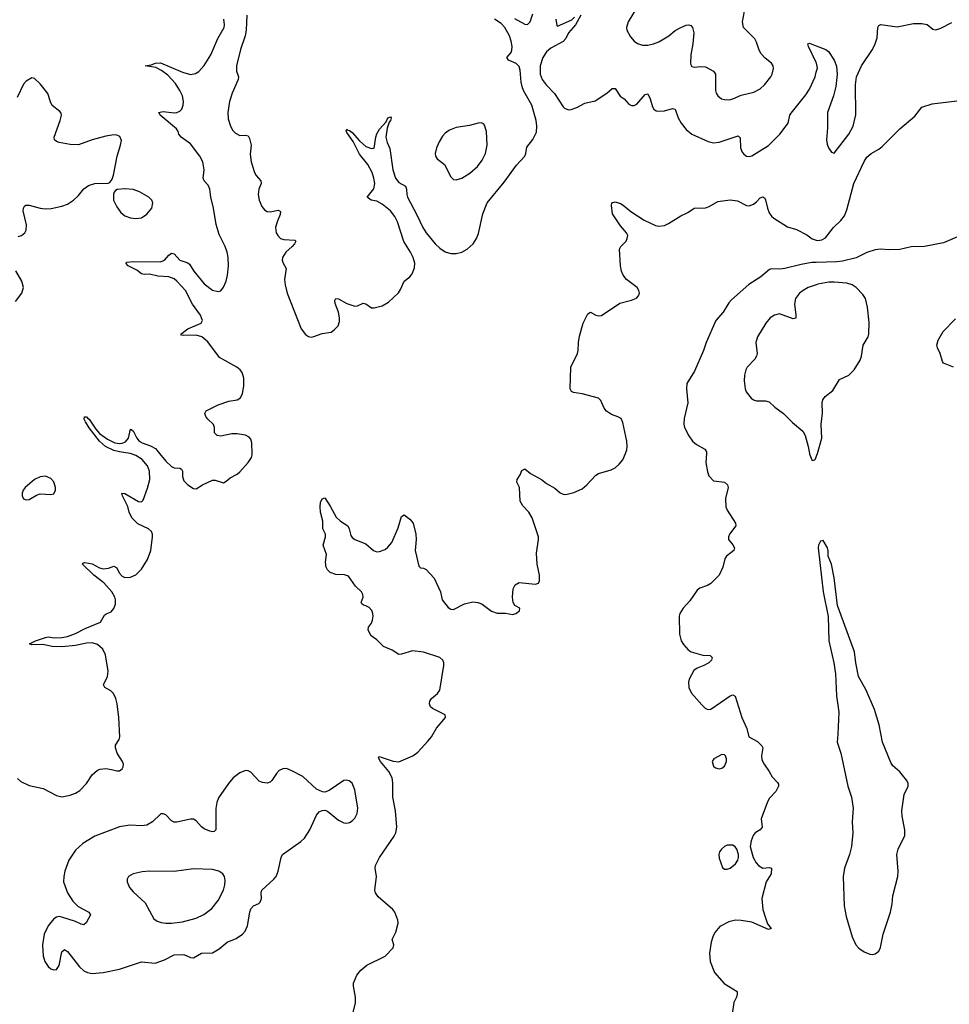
# Model space of a CAD drawing. Header units: inches. Extents: x 1649826 to 1814874, y 507393 to 641959.
# Tile 71 of 131: x 1744182 to 1750971, y 535977 to 543167. Entities that reach past the tile are written whole.
import ezdxf

# ---------------------------------------------------------------- set-up
doc = ezdxf.new("R2010")
doc.units = ezdxf.units.IN
doc.header["$MEASUREMENT"] = 0
for name, color, linetype in [('B7543', 7, 'Continuous'), ('B7544', 7, 'Continuous'), ('B7553', 7, 'Continuous'), ('B7554', 7, 'Continuous')]:
    doc.layers.add(name, color=color, linetype=linetype)

msp = doc.modelspace()

# ---------------------------------------------------------------- linework, layer by layer
at = {"layer": 'B7543', "color": 6}
for points, elevation in [([(1744165.4, 537625.4), (1744190, 537603.8), (1744250, 537575.7), (1744353.3, 537553.3), (1744450, 537502.6), (1744490, 537490.7), (1744550, 537502.9), (1744590, 537519.1), (1744621.6, 537538.4), (1744670.6, 537589.4), (1744710, 537651.5), (1744750, 537686.3), (1744770, 537694.3), (1744810, 537697.9), (1744852.2, 537692.2), (1744890, 537680.7), (1744910, 537680.8), (1744930, 537696.5), (1744937.7, 537710), (1744939.8, 537730), (1744933.4, 537750), (1744893.1, 537810), (1744880.5, 537850), (1744882.1, 537870), (1744907.2, 537910), (1744914, 537930), (1744905.8, 538070), (1744894.5, 538170), (1744884.5, 538210), (1744866.2, 538246.2), (1744846.9, 538266.9), (1744803.2, 538290), (1744793.7, 538310), (1744821.9, 538370), (1744828.5, 538410), (1744808.8, 538528.8), (1744788.2, 538570), (1744750, 538604.6), (1744710, 538616.4), (1744670, 538613.4), (1744590, 538596.1), (1744490, 538586.2), (1744418, 538590), (1744350, 538603.1), (1744270, 538601.1), (1744254.3, 538610), (1744296.1, 538630), (1744370, 538656.2), (1744390, 538659.5), (1744433.6, 538653.6), (1744490, 538655.7), (1744530, 538663.2), (1744590, 538683.5), (1744659.9, 538720.1), (1744772.8, 538767.2), (1744801.2, 538818.8), (1744812, 538828), (1744850, 538843.2), (1744870, 538867.6), (1744880.5, 538899.5), (1744881.3, 538930), (1744876.4, 538950), (1744855.7, 538990), (1744795.3, 539055.3), (1744723.6, 539110), (1744640.2, 539190), (1744642, 539198), (1744657.2, 539202.8), (1744710, 539194.1), (1744764.5, 539164.5), (1744790, 539157.8), (1744830, 539160.7), (1744870, 539177.2), (1744890, 539165.2), (1744908.1, 539128.1), (1744930, 539104.1), (1744950, 539094.6), (1744990, 539094.8), (1745030, 539114), (1745070, 539154.6), (1745115.7, 539224.3), (1745140.1, 539290), (1745150.9, 539390), (1745150.4, 539410), (1745143.6, 539430), (1745123.4, 539450), (1745045.6, 539485.6), (1745001.1, 539530), (1744981.6, 539570), (1744972.4, 539612.4), (1744931.7, 539690), (1744928.2, 539710), (1744950, 539707.5), (1745050, 539648.1), (1745070, 539646.8), (1745082.3, 539657.7), (1745115.1, 539744.9), (1745131.5, 539810), (1745130.2, 539870), (1745115.8, 539910), (1745076.1, 539956.1), (1745030, 539985.5), (1744990, 539999.8), (1744988.8, 540000)], 400), ([(1745202.5, 540000), (1745250, 539942.1), (1745290, 539904.8), (1745310, 539895.4), (1745351.1, 539891.1), (1745363.6, 539883.6), (1745370.1, 539870), (1745370.2, 539830), (1745380.4, 539800.4), (1745409.5, 539769.5), (1745450, 539742.3), (1745470, 539740.3), (1745516.2, 539770), (1745590, 539803.6), (1745610, 539805), (1745670, 539784.5), (1745690, 539795.9), (1745717.8, 539822.2), (1745770, 539848.5), (1745790, 539865.8), (1745850, 539934.1), (1745874.9, 539970), (1745879.7, 539990), (1745879.3, 540000)], 400), ([(1746609.6, 535890), (1746635.3, 535984.7), (1746635.1, 536030), (1746618.7, 536110), (1746618.4, 536130), (1746643.7, 536190), (1746674, 536226), (1746717.6, 536262.4), (1746851.5, 536328.5), (1746909, 536390), (1746915.1, 536410), (1746902, 536450), (1746930, 536504), (1746945.5, 536570), (1746942.9, 536590), (1746922.3, 536650), (1746905.7, 536670), (1746800.9, 536760.9), (1746779.8, 536790), (1746774.8, 536810), (1746788.1, 536910), (1746777.4, 536970), (1746780.1, 536990), (1746809.4, 537050), (1746916.6, 537203.4), (1746928.4, 537230), (1746935.9, 537270), (1746926.8, 537390), (1746907.2, 537490), (1746906.9, 537593.1), (1746901.6, 537630), (1746876.7, 537676.7), (1746817.6, 537750), (1746802.7, 537777.3), (1746810, 537787.4), (1746820.6, 537780.6), (1746910, 537752.5), (1746950, 537748), (1747052.9, 537790), (1747090, 537818.1), (1747162.6, 537897.4), (1747188.4, 537930), (1747226.9, 537993.1), (1747291.2, 538070), (1747288.7, 538090), (1747197.5, 538137.5), (1747182.2, 538150), (1747174.6, 538170), (1747177.5, 538190), (1747189.9, 538210), (1747233.7, 538246.3), (1747249.2, 538270.8), (1747279.4, 538450), (1747278.4, 538470), (1747271, 538490), (1747250, 538508.6), (1747130, 538548.2), (1747050, 538557), (1746970, 538532.5), (1746950, 538530.9), (1746902, 538562), (1746839.9, 538590), (1746790, 538638.6), (1746748.1, 538668.1), (1746726.4, 538710), (1746729.7, 538730), (1746750, 538759.6), (1746758.4, 538781.6), (1746762.5, 538810), (1746759.9, 538830), (1746752.7, 538852.7), (1746734.9, 538874.9), (1746710, 538887.6), (1746691.5, 538891.5), (1746680.7, 538900.7), (1746676.8, 538910), (1746689.9, 538950.1), (1746688.1, 538970), (1746676.9, 538990), (1746635, 539030), (1746582.1, 539102.1), (1746553.5, 539113.5), (1746490, 539116.1), (1746450, 539129.1), (1746429.2, 539150), (1746419.7, 539170), (1746414.4, 539205.6), (1746421.3, 539261.3), (1746399.1, 539330), (1746415.6, 539390), (1746414, 539410), (1746396, 539450), (1746394.9, 539505.1), (1746377.7, 539570), (1746375.1, 539610), (1746378.9, 539641.1), (1746390, 539666.8), (1746410, 539674.8), (1746450, 539614), (1746493, 539533), (1746524.3, 539504.3), (1746578.9, 539470), (1746589.1, 539450), (1746600.4, 539400.4), (1746610, 539384.4), (1746630, 539370.3), (1746710, 539338.9), (1746765.5, 539290), (1746790, 539280.4), (1746810, 539283), (1746850, 539298.9), (1746870, 539315.2), (1746899.5, 539350), (1746944.7, 539455.3), (1746970, 539538.8), (1746990, 539550.7), (1747030, 539519.1), (1747056.1, 539490), (1747075.5, 539410), (1747077.8, 539370), (1747070.4, 539290), (1747096.9, 539176.9), (1747110, 539164.7), (1747130, 539161), (1747150, 539150.7), (1747210, 539088.2), (1747254.2, 538990), (1747267.8, 538930), (1747310, 538874.9), (1747330, 538863), (1747350, 538859.1), (1747430, 538901.7), (1747490, 538915.8), (1747530, 538910.4), (1747558.6, 538898.6), (1747628.3, 538848.3), (1747670, 538833), (1747730, 538833.4), (1747784.4, 538824.4), (1747805.2, 538830), (1747832, 538850), (1747834, 538870), (1747799, 538890), (1747786, 538910), (1747780.9, 538950), (1747785.1, 539010), (1747801, 539039), (1747830, 539057.3), (1747950, 539045.5), (1747970, 539051), (1747978.4, 539070), (1747977.4, 539110), (1747960.5, 539190), (1747956.3, 539270), (1747971.1, 539370), (1747969.7, 539390), (1747924.8, 539530), (1747901, 539570), (1747857.6, 539617.6), (1747836.3, 539650), (1747831.1, 539750), (1747811.8, 539790), (1747814, 539810), (1747837.6, 539842.4), (1747850, 539876), (1747870, 539888), (1747912.3, 539852.3), (1747993, 539810), (1748030, 539779.5), (1748090, 539746), (1748130, 539712.4), (1748150, 539703.1), (1748170, 539700.3), (1748230, 539715.2), (1748290, 539741.5), (1748324.8, 539770), (1748390, 539840.7), (1748410, 539851.8), (1748501.2, 539878.8), (1748530, 539895), (1748560, 539920), (1748587.4, 539952.6), (1748605.4, 540000)], 300), ([(1749197.9, 540000), (1749193.6, 539933.6), (1749204.2, 539864.2), (1749215, 539835), (1749250, 539800.3), (1749330, 539790.2), (1749351.7, 539770), (1749355.8, 539750), (1749335.6, 539670), (1749340.2, 539610), (1749350, 539585.3), (1749409.1, 539490), (1749412, 539470), (1749366.5, 539410), (1749358, 539390), (1749359.5, 539370), (1749391, 539331), (1749401.7, 539310), (1749397, 539290), (1749343.2, 539250), (1749332.4, 539230), (1749316.5, 539170), (1749289.4, 539110), (1749230, 539048.5), (1749205.9, 539034.1), (1749150, 539015.6), (1749130, 539002.1), (1749075.8, 538924.2), (1749026.7, 538870), (1749003.1, 538830), (1748998.3, 538810), (1749000.2, 538680.2), (1749011.8, 538631.8), (1749030, 538603.5), (1749064.2, 538564.2), (1749086, 538550), (1749170, 538527.2), (1749223.9, 538523.9), (1749239.5, 538510), (1749234.3, 538490), (1749215.6, 538470), (1749177.6, 538450), (1749130, 538432.5), (1749106.1, 538413.9), (1749071, 538350), (1749066.2, 538330), (1749069.4, 538289.4), (1749089, 538249), (1749163.9, 538163.9), (1749190, 538138), (1749210, 538130.4), (1749230, 538132.7), (1749370, 538228.8), (1749390, 538236.4), (1749406.9, 538226.9), (1749456, 538070), (1749493, 537990), (1749507.7, 537930), (1749570, 537894.9), (1749603.1, 537863.1), (1749610.4, 537850), (1749598.7, 537790), (1749602.5, 537762.5), (1749619.5, 537730), (1749656.7, 537676.7), (1749676.7, 537636.7), (1749717.5, 537597.5), (1749723.1, 537583.1), (1749722.8, 537570), (1749703.9, 537530), (1749658.7, 537481.3), (1749643.5, 537456.5), (1749598, 537330), (1749603.8, 537270), (1749588.8, 537251.2), (1749553, 537230), (1749538.4, 537210), (1749523.8, 537170), (1749517.3, 537130), (1749539.1, 537050), (1749560.5, 537010), (1749578, 536990), (1749610, 536972), (1749655.3, 536975.3), (1749671.5, 536970), (1749669.2, 536930), (1749633.2, 536870), (1749600.9, 536750), (1749610.2, 536670), (1749628.2, 536608.2), (1749644.1, 536564.1), (1749670.4, 536529.6), (1749650, 536524), (1749530, 536576.2), (1749450, 536589.8), (1749409.1, 536590.9), (1749361, 536579), (1749295.6, 536544.4), (1749259.4, 536500.6), (1749243.6, 536470), (1749231.5, 536430), (1749219.6, 536350), (1749224, 536290), (1749255.6, 536210), (1749327.8, 536127.8), (1749421.6, 536070), (1749422.4, 536050), (1749417, 536030), (1749398.4, 535990), (1749383.8, 535890)], 300), ([(1749949.2, 540000), (1749950, 539994.8), (1749970, 539947.2), (1749990, 539952.7), (1749998.7, 539970), (1750000, 539974.5)], 400)]:
    msp.add_lwpolyline(points, dxfattribs=dict(at, elevation=elevation))
for points, elevation in [([(1744370, 539832.9), (1744330, 539829.1), (1744290, 539809.4), (1744221.4, 539750), (1744207.3, 539730), (1744200.4, 539710), (1744200.5, 539690), (1744208.2, 539668.2), (1744230, 539659.4), (1744250, 539662.9), (1744304.7, 539695.3), (1744330, 539703.7), (1744410, 539700.1), (1744430, 539705.4), (1744441.9, 539730), (1744442.7, 539750), (1744430, 539792.9), (1744410, 539815.6)], 500), ([(1749310, 537799.8), (1749250.4, 537770), (1749240.2, 537750), (1749250, 537715.3), (1749263.3, 537703.3), (1749290, 537696.2), (1749310, 537701.2), (1749330, 537715.8), (1749343.1, 537750), (1749344.8, 537770), (1749337.7, 537790), (1749330, 537798.3)], 300), ([(1746130, 537697.6), (1746103.6, 537696.4), (1746076.7, 537683.3), (1746057.3, 537662.7), (1746023.1, 537610), (1746010, 537598.6), (1745990, 537592.1), (1745955.6, 537595.6), (1745930, 537607.1), (1745870, 537671.6), (1745850, 537681.8), (1745830, 537683.4), (1745790, 537667.8), (1745741.6, 537630), (1745706.1, 537590), (1745634.4, 537485.6), (1745620.9, 537450), (1745613.5, 537406.5), (1745614.7, 537250), (1745601.6, 537238.4), (1745590, 537235.7), (1745570, 537240.9), (1745530, 537259.1), (1745510, 537273.2), (1745470, 537317.3), (1745450, 537327.5), (1745430, 537328.7), (1745330, 537306.9), (1745310, 537306.7), (1745290, 537316.8), (1745250, 537360.4), (1745230, 537367.2), (1745213.1, 537366.9), (1745210, 537366.3), (1745152.1, 537310), (1745110, 537285.6), (1745070, 537280.4), (1744985.9, 537285.9), (1744910, 537271.6), (1744730, 537204.7), (1744643.7, 537150), (1744590, 537102.1), (1744540.4, 537030), (1744510.9, 536950), (1744503.1, 536910), (1744502.1, 536870), (1744531.6, 536790), (1744569, 536730), (1744609.8, 536689.8), (1744686.6, 536650), (1744698.1, 536630), (1744667.9, 536572.1), (1744650, 536556.2), (1744630, 536561.5), (1744590, 536582.2), (1744490, 536614), (1744470, 536617.2), (1744450, 536613.5), (1744430, 536600.2), (1744390.1, 536549.9), (1744361.1, 536490), (1744348.1, 536410), (1744351.8, 536330), (1744364.1, 536290), (1744390, 536253), (1744410, 536235.6), (1744430, 536227.8), (1744450, 536232.1), (1744470, 536259.5), (1744490, 536360.4), (1744510, 536377.2), (1744530, 536361.7), (1744617.7, 536250), (1744650, 536222.3), (1744675.6, 536210), (1744710, 536202.7), (1744790, 536209.1), (1744910, 536233.3), (1745070, 536287.7), (1745170, 536277.4), (1745238, 536302), (1745310, 536337.5), (1745381.6, 536341.6), (1745430, 536318.9), (1745450, 536316.7), (1745510, 536349.8), (1745590, 536353.7), (1745639.2, 536380.8), (1745695.7, 536430), (1745762.6, 536457.4), (1745809.9, 536490), (1745828.9, 536511.1), (1745846.2, 536550), (1745862.4, 536650), (1745870, 536673.7), (1745890, 536694.9), (1745928, 536712), (1745937.9, 536722.1), (1745948.5, 536750), (1745945.7, 536790), (1745951.2, 536810), (1746038.8, 536890), (1746054.7, 536910), (1746070.3, 536950), (1746092.4, 537050), (1746102, 537070), (1746234.9, 537165.1), (1746261.6, 537190), (1746300.1, 537250), (1746350, 537358.4), (1746370, 537382.1), (1746390, 537393.2), (1746410, 537394.8), (1746430, 537386.1), (1746510, 537321.5), (1746550, 537301.5), (1746570, 537299.6), (1746590, 537304.2), (1746610, 537315.6), (1746630, 537336.3), (1746646.4, 537370), (1746651.1, 537410), (1746630, 537542), (1746610, 537590.6), (1746588.9, 537608.9), (1746570, 537613.7), (1746550, 537609.9), (1746442.9, 537537.1), (1746410, 537525.4), (1746392.9, 537527.1), (1746350, 537546.7), (1746250, 537640.9), (1746170, 537682)], 400), ([(1749350, 537139.6), (1749330, 537129.6), (1749307.6, 537110), (1749293.7, 537090), (1749287.4, 537070), (1749290, 537044.7), (1749315.2, 536975.2), (1749330, 536963.8), (1749350, 536964.4), (1749370, 536970.6), (1749410, 537002), (1749427, 537030), (1749432, 537050), (1749432.3, 537070), (1749419.3, 537110), (1749407.2, 537127.2), (1749390, 537139.3)], 300), ([(1745450, 536965.3), (1745310, 536946.5), (1745131.5, 536948.5), (1745075, 536945), (1745010.3, 536930), (1744977.1, 536910), (1744965.5, 536890), (1744965.5, 536870), (1744983.8, 536830), (1745010, 536799), (1745097.7, 536717.7), (1745162.1, 536602.1), (1745184.6, 536584.6), (1745213.7, 536573.7), (1745250, 536568.2), (1745290, 536569.5), (1745370, 536577.9), (1745470, 536605.3), (1745527.1, 536632.9), (1745583.8, 536676.2), (1745630, 536734.6), (1745668.9, 536810), (1745679.6, 536850), (1745681.9, 536881.9), (1745677.1, 536910), (1745665.2, 536930), (1745635, 536950), (1745590, 536961.5)], 500)]:
    msp.add_lwpolyline(points, close=True, dxfattribs=dict(at, elevation=elevation))
at = {"layer": 'B7544', "color": 6}
for points, elevation in [([(1747796.3, 543176.3), (1747870, 543133.4), (1747890, 543132.7), (1747909.5, 543150.5), (1747930.3, 543209.7)], 400), ([(1748687.3, 543250), (1748625.5, 543150), (1748612.4, 543110), (1748615.8, 543090), (1748641.8, 543041.8), (1748669.6, 543010), (1748693.7, 542993.7), (1748730, 542981.1), (1748770, 542979.9), (1748810, 542989.5), (1748850, 543006.1), (1748923.8, 543050), (1748970, 543086.7), (1749010, 543110.4), (1749050, 543126.6), (1749070, 543129.6), (1749083.5, 543123.5), (1749096.3, 543110), (1749104.2, 543070), (1749099.2, 542990), (1749083.1, 542910), (1749080.9, 542850), (1749085, 542830), (1749090, 542823.9), (1749110, 542819.4), (1749154.4, 542825.6), (1749190, 542821.9), (1749249.8, 542789.8), (1749264.3, 542770), (1749264.7, 542650), (1749269.5, 542629.5), (1749281.2, 542610), (1749308.4, 542590), (1749330, 542583.8), (1749362.6, 542582.6), (1749390, 542588.7), (1749450, 542616.6), (1749543.3, 542636.7), (1749590, 542661.8), (1749622.1, 542690), (1749667.1, 542750), (1749678, 542770), (1749687.9, 542810), (1749685.4, 542830), (1749672.4, 542850), (1749626, 542886), (1749597.3, 542917.3), (1749583.5, 542943.5), (1749563.3, 543003.3), (1749550, 543026), (1749468.8, 543110), (1749460.9, 543150), (1749474.5, 543230)], 500), ([(1745879.3, 540000), (1745876.4, 540076.4), (1745870, 540103.8), (1745858.2, 540118.2), (1745830, 540133.3), (1745770, 540142.1), (1745730, 540141.9), (1745650, 540126.4), (1745624.1, 540130), (1745605.3, 540150), (1745604.8, 540190), (1745598, 540210), (1745554.8, 540250), (1745541.1, 540270), (1745534.8, 540290), (1745544.3, 540310), (1745630, 540354.5), (1745710, 540380.1), (1745770, 540391.5), (1745793.8, 540406.2), (1745810, 540438.3), (1745817.8, 540490), (1745818.7, 540550), (1745807.2, 540590), (1745792.2, 540610), (1745768.3, 540630), (1745640.8, 540700.8), (1745555.1, 540815.1), (1745511.8, 540851.8), (1745470, 540863.8), (1745381.2, 540861.2), (1745364, 540864), (1745359.3, 540870), (1745410.5, 540910), (1745506.6, 540950), (1745516.7, 540970), (1745503.1, 541010), (1745444.4, 541090), (1745392.2, 541190), (1745330, 541257.5), (1745310, 541273.6), (1745270, 541289), (1745190, 541294.6), (1745130, 541309.7), (1745090, 541306.3), (1745070.9, 541310.9), (1745037.6, 541337.6), (1744973.4, 541370), (1744955.8, 541390), (1744964.7, 541395.3), (1745010, 541400.2), (1745210, 541398.1), (1745238.5, 541410), (1745270, 541447.8), (1745290, 541462.2), (1745310, 541457.5), (1745350.9, 541410.9), (1745410, 541390.9), (1745421.5, 541381.5), (1745453.6, 541330), (1745530, 541237), (1745590, 541190.6), (1745630, 541182.9), (1745650, 541187.5), (1745670, 541214.2), (1745690, 541256.3), (1745699.7, 541300.3), (1745705.8, 541370), (1745703, 541430), (1745696.1, 541470), (1745683.1, 541510), (1745639.2, 541599.2), (1745616.1, 541670), (1745597.5, 541790), (1745577, 541870), (1745570.4, 541930), (1745557.2, 541957.2), (1745529.9, 541990), (1745522.5, 542010), (1745529.7, 542070), (1745518.7, 542130), (1745496.5, 542170), (1745430, 542259.3), (1745361.2, 542310), (1745345, 542330), (1745339.9, 542350), (1745327.9, 542370), (1745207.5, 542470), (1745202.7, 542482.7), (1745194.2, 542490), (1745230, 542495.5), (1745310, 542485.5), (1745330, 542488.7), (1745350, 542498.5), (1745365.6, 542514.4), (1745376.4, 542543.6), (1745378.1, 542570), (1745370.2, 542610), (1745352, 542650), (1745320.1, 542700.1), (1745262.5, 542762.5), (1745216.7, 542796.7), (1745176.8, 542816.8), (1745097.6, 542830), (1745143, 542837), (1745173.6, 542850), (1745210, 542850.8), (1745370, 542783.9), (1745430, 542766.9), (1745465.2, 542774.8), (1745490, 542789.2), (1745528.7, 542831.3), (1745576.6, 542910), (1745629.7, 543030.3), (1745676.1, 543110), (1745678.1, 543130), (1745672.4, 543170)], 400), ([(1745840.6, 543199.4), (1745834.8, 543090), (1745828.4, 543050), (1745795, 542950), (1745766.2, 542830), (1745766.2, 542790), (1745778.5, 542750), (1745777.9, 542730), (1745734, 542630), (1745714.6, 542570), (1745700.8, 542490), (1745703.9, 542443.9), (1745720.6, 542390), (1745738.7, 542358.7), (1745757.3, 542337.3), (1745790, 542319.9), (1745830, 542322.9), (1745850, 542318), (1745859.3, 542299.3), (1745873.1, 542250), (1745864.1, 542184.1), (1745871.5, 542130), (1745896.2, 542050), (1745908.1, 542028.1), (1745942.1, 541990), (1745944.6, 541970), (1745928.1, 541930), (1745923.6, 541890), (1745930.6, 541850), (1745950, 541803.8), (1745970, 541777.7), (1745990, 541765.9), (1746010, 541763.9), (1746070, 541775.6), (1746086.2, 541766.2), (1746085.2, 541745.2), (1746061.8, 541690), (1746050.7, 541650), (1746055.9, 541610), (1746066.1, 541590), (1746087, 541570), (1746110, 541560.8), (1746190, 541556.8), (1746198.6, 541550), (1746189.6, 541530), (1746172.7, 541510), (1746125.5, 541470), (1746101.7, 541430), (1746099.5, 541410), (1746105.6, 541390), (1746128.3, 541350), (1746116.2, 541270), (1746119.4, 541230), (1746134.6, 541170), (1746237.8, 540910), (1746268.2, 540868.2), (1746290, 540853.1), (1746310, 540849.2), (1746330, 540852.2), (1746390, 540874.4), (1746455.4, 540884.6), (1746479.1, 540900.9), (1746508.2, 540931.8), (1746517.8, 540962.2), (1746518.3, 540990), (1746509.4, 541030), (1746486.3, 541093.7), (1746483.9, 541116.1), (1746489.6, 541130.4), (1746510, 541127.2), (1746570, 541094), (1746630, 541073.9), (1746650, 541076.5), (1746690, 541097.6), (1746710, 541092.8), (1746750, 541062.5), (1746770, 541061.5), (1746830, 541077.5), (1746875.2, 541104.8), (1746947.1, 541172.9), (1746962.9, 541197.1), (1746990, 541257), (1747030, 541289.6), (1747047.8, 541310), (1747066.2, 541353.8), (1747067.9, 541390), (1747056.4, 541430), (1747036, 541470), (1746986.8, 541546.8), (1746940.2, 541690), (1746920.3, 541730), (1746889.6, 541770), (1746830, 541819.7), (1746790, 541841.1), (1746749.8, 541850), (1746719.9, 541870), (1746769.3, 541930.7), (1746775.8, 541970), (1746768.5, 542010), (1746755.1, 542050), (1746724.4, 542110), (1746664.2, 542184.2), (1746616.8, 542276.8), (1746570, 542342.9), (1746565.6, 542354.4), (1746570, 542368.2), (1746578.9, 542358.9), (1746590, 542357.2), (1746610, 542343.1), (1746662.8, 542282.8), (1746710, 542241.7), (1746750, 542225.3), (1746770, 542228.6), (1746781.8, 542310), (1746790, 542334.4), (1746810, 542367.8), (1746858.3, 542421.7), (1746870, 542448.9), (1746890, 542457.8), (1746894, 542450), (1746890.7, 542430.7), (1746880.8, 542419.2), (1746865.1, 542374.9), (1746856.3, 542310), (1746866.2, 542270), (1746885.9, 542225.9), (1746907.7, 542070), (1746927.2, 542010), (1746950, 541978.4), (1746998.9, 541950), (1747006.7, 541930), (1747008.2, 541890), (1747014.4, 541870), (1747082.4, 541742.4), (1747125, 541650), (1747150.4, 541610), (1747217.3, 541530), (1747250, 541498.2), (1747290, 541472.7), (1747330, 541460.1), (1747370, 541458.5), (1747410.9, 541469.1), (1747450.5, 541490), (1747493, 541530), (1747518.5, 541570), (1747533.5, 541606.5), (1747565.2, 541750), (1747596.4, 541830), (1747720.7, 541979.3), (1747810, 542104.1), (1747871.1, 542170), (1747878.9, 542190), (1747885.3, 542234.7), (1747930, 542292.4), (1747955.1, 542344.9), (1747958.6, 542390), (1747953.8, 542430), (1747922.7, 542542.7), (1747864.2, 542644.2), (1747853.5, 542670), (1747844.7, 542710), (1747837.7, 542797.7), (1747830, 542824.6), (1747807.5, 542847.5), (1747752.7, 542870), (1747739.6, 542890), (1747770, 542927.8), (1747776, 542944), (1747778.3, 542970), (1747772.3, 543010), (1747758.5, 543050), (1747725.7, 543110), (1747698.4, 543138.4), (1747650.3, 543170)], 400), ([(1748280.2, 543199.8), (1748241.9, 543130), (1748190.8, 543070), (1748170, 543028.5), (1748150, 543008.3), (1748060.4, 542959.6), (1748028.3, 542931.7), (1748001.9, 542890), (1747982.4, 542830), (1747982.5, 542770), (1747996.6, 542730), (1748026.5, 542690), (1748087.4, 542627.4), (1748150, 542530.1), (1748161, 542521), (1748190, 542508.9), (1748210, 542509.8), (1748250, 542524.5), (1748310, 542557.4), (1748385.1, 542574.9), (1748470, 542630.5), (1748510, 542665.1), (1748530, 542665), (1748567.8, 542607.8), (1748595.4, 542590), (1748630, 542550.1), (1748650, 542540.8), (1748670, 542540.1), (1748690, 542551), (1748750, 542621), (1748770, 542625.4), (1748787.4, 542590), (1748804, 542530), (1748813.9, 542513.9), (1748830, 542501.8), (1748850, 542497.9), (1748890, 542500.5), (1748950, 542519.4), (1748970, 542513), (1748990.9, 542450), (1749012.7, 542410), (1749050, 542364), (1749091.2, 542331.2), (1749210, 542278.3), (1749250, 542267.9), (1749290, 542271.8), (1749430, 542318.4), (1749444.5, 542304.5), (1749446.5, 542230), (1749459.4, 542199.4), (1749470, 542185.1), (1749490, 542171.2), (1749510, 542168.7), (1749530, 542173.4), (1749650, 542247.1), (1749733.7, 542330), (1749794.1, 542410), (1749806.8, 542470), (1749815.1, 542484.9), (1749922.7, 542617.3), (1749950, 542660.1), (1749991.5, 542750), (1750000, 542783.5)], 400), ([(1748096.7, 543170), (1748104.1, 543124.1), (1748110, 543118.9), (1748214.6, 543165.4), (1748234.6, 543185.4)], 400), ([(1750000, 542854.9), (1749943.1, 542970), (1749937.6, 542990), (1749950, 542994.2), (1750000, 542975.4)], 400), ([(1744170, 541582.5), (1744194.2, 541590), (1744220.2, 541610), (1744229.9, 541630.1), (1744230.6, 541669.4), (1744208, 541770), (1744208.4, 541790), (1744216.1, 541803.9), (1744227.3, 541812.7), (1744250, 541813.3), (1744330, 541790), (1744370, 541785.9), (1744411.7, 541788.3), (1744490, 541805), (1744530, 541820.3), (1744575, 541850), (1744610, 541882.3), (1744650, 541930.9), (1744683.6, 541956.4), (1744730.8, 541970.8), (1744827, 541973), (1744841.1, 541978.9), (1744857.6, 542002.4), (1744867.5, 542032.5), (1744894, 542170), (1744918.5, 542250), (1744924.5, 542284.5), (1744912.7, 542312.7), (1744890, 542324.5), (1744870, 542326.2), (1744810, 542315.2), (1744710, 542288.5), (1744610, 542253.3), (1744550, 542254.3), (1744470, 542269.2), (1744450, 542277.5), (1744436.7, 542290), (1744432.4, 542310), (1744478.2, 542430), (1744486.5, 542470), (1744483.4, 542483.4), (1744475.8, 542495.8), (1744419.4, 542539.4), (1744405.8, 542565.8), (1744386.9, 542626.9), (1744330, 542698.2), (1744290, 542738), (1744270, 542741.3), (1744230, 542718.8), (1744210, 542696.1), (1744162.3, 542597.7)], 500), ([(1748605.4, 540000), (1748614.9, 540025.1), (1748619.5, 540050), (1748615.5, 540090), (1748586.3, 540226.3), (1748573.4, 540253.4), (1748550, 540266.8), (1748503.2, 540283.2), (1748468.1, 540308.1), (1748450.1, 540330.1), (1748426.2, 540386.2), (1748410, 540404.1), (1748290, 540434.8), (1748225.5, 540445.5), (1748212.2, 540452.2), (1748202.5, 540470), (1748207.9, 540630), (1748255.9, 540730), (1748261.5, 540750), (1748262.9, 540810), (1748270, 540856.3), (1748296.9, 540950), (1748330, 541019.5), (1748350, 541031.8), (1748390, 541009.2), (1748410, 541004.5), (1748430, 541006.5), (1748564.2, 541095.8), (1748650, 541117.6), (1748685.7, 541134.3), (1748702.1, 541150), (1748708.4, 541170), (1748704.2, 541190), (1748690.8, 541210.8), (1748614.3, 541270), (1748590, 541300.4), (1748577.2, 541330), (1748570.7, 541369.3), (1748563.2, 541490), (1748572.1, 541510), (1748610, 541550.3), (1748619.5, 541570), (1748622.4, 541590), (1748614.6, 541610), (1748570, 541660.3), (1748511.5, 541750), (1748503, 541810), (1748507.3, 541830), (1748530, 541836.5), (1748570, 541823.7), (1748590, 541813.4), (1748645.4, 541765.4), (1748742.3, 541702.3), (1748824.8, 541664.8), (1748850, 541659), (1748890, 541665), (1748921.4, 541678.6), (1749010, 541734.7), (1749062.2, 541757.8), (1749109, 541790), (1749190, 541793.8), (1749216.6, 541803.4), (1749281.6, 541838.4), (1749371.2, 541851.2), (1749424.6, 541844.6), (1749490, 541810.1), (1749510, 541806.3), (1749541, 541819), (1749563.4, 541836.6), (1749590, 541867), (1749610, 541872.4), (1749623.1, 541863.1), (1749630, 541851), (1749642.3, 541790), (1749656.6, 541756.6), (1749672.9, 541732.9), (1749690, 541717.8), (1749790, 541655.2), (1749855.1, 541635.1), (1749930, 541595.5), (1749970, 541567), (1750000, 541557.6)], 300), ([(1750000, 541393.9), (1749967, 541393), (1749890, 541379.2), (1749768.8, 541348.8), (1749730, 541345.2), (1749671.6, 541348.4), (1749657.2, 541342.8), (1749595.5, 541290), (1749506.3, 541233.7), (1749380.1, 541119.9), (1749361.9, 541098.1), (1749319.7, 541030), (1749267.2, 540970), (1749195.7, 540810), (1749175.5, 540750), (1749110, 540600.7), (1749055, 540510), (1749052, 540470), (1749062.2, 540370), (1749033.8, 540253.8), (1749033.1, 540213.1), (1749038, 540190), (1749068.1, 540128.1), (1749095.4, 540090), (1749124.9, 540064.9), (1749186.1, 540030), (1749198.5, 540010), (1749197.9, 540000)], 300), ([(1744151.5, 541108.5), (1744197.1, 541170), (1744209.3, 541210), (1744198.2, 541258.2), (1744153.8, 541333.8)], 500), ([(1750000, 541231), (1749940.1, 541210), (1749903, 541190), (1749878.3, 541170), (1749848, 541130), (1749839.6, 541090), (1749851, 541009), (1749850, 540988.3), (1749830, 540981.4), (1749730, 541018), (1749694.5, 541010), (1749663.8, 540990), (1749630.9, 540950), (1749569.5, 540850), (1749559, 540810), (1749566.8, 540730), (1749563.2, 540710), (1749550, 540686.7), (1749495.8, 540630), (1749486, 540610), (1749476.2, 540570), (1749473.3, 540530), (1749480.4, 540470), (1749488.3, 540448.3), (1749523.4, 540403.4), (1749540.7, 540390), (1749563, 540383), (1749630, 540384.6), (1749655.8, 540375.8), (1749697.7, 540337.7), (1749761.2, 540290), (1749826.1, 540226.1), (1749902.1, 540162.1), (1749919.5, 540130), (1749941.1, 540050), (1749949.2, 540000)], 400), ([(1744988.8, 540000), (1744909.7, 540010), (1744870, 540019.8), (1744808.6, 540050), (1744765.1, 540090), (1744690, 540185.2), (1744661.8, 540230), (1744653, 540250), (1744654, 540266), (1744670, 540265.7), (1744676.7, 540256.7), (1744690, 540250.8), (1744736.7, 540176.7), (1744764.2, 540144.2), (1744822.8, 540102.8), (1744877.3, 540077.3), (1744910, 540071.7), (1744930, 540074.2), (1744955.3, 540084.7), (1744975.8, 540110), (1744990, 540176), (1745010, 540163.5), (1745036.5, 540110), (1745053.3, 540090), (1745076.1, 540076.1), (1745135.8, 540055.8), (1745174.4, 540034.4), (1745202.5, 540000)], 400)]:
    msp.add_lwpolyline(points, dxfattribs=dict(at, elevation=elevation))
at = {"layer": 'B7544', "color": 6, "elevation": 500}
for points in [[(1747553.5, 542413.5), (1747530, 542411.7), (1747466.4, 542393.6), (1747370, 542379.5), (1747321.1, 542358.9), (1747290, 542338), (1747270, 542317.4), (1747245, 542275), (1747225.7, 542230), (1747215.3, 542190), (1747217.4, 542170), (1747231.5, 542150), (1747284.1, 542110), (1747330, 542018.6), (1747350, 542000.4), (1747370, 541996.8), (1747410, 542009.3), (1747470, 542046.7), (1747524.9, 542095.1), (1747560.1, 542139.9), (1747584, 542190), (1747596, 542250), (1747590, 542349.5), (1747576.2, 542396.2), (1747570, 542405.6)], [(1744948.3, 541931.7), (1744894.4, 541925.6), (1744881, 541919), (1744871.5, 541908.5), (1744866.5, 541893.5), (1744867.6, 541850), (1744890, 541800.7), (1744919.4, 541759.4), (1744950, 541734.2), (1744990, 541719.1), (1745030, 541714.1), (1745070, 541720.4), (1745110, 541746), (1745146.9, 541790), (1745154.2, 541830), (1745147.2, 541850), (1745124.2, 541870), (1745055.9, 541910), (1745010, 541927.7)]]:
    msp.add_lwpolyline(points, close=True, dxfattribs=at)
at = {"layer": 'B7553', "color": 6}
msp.add_line((1750000, 539974.5, 400), (1750007.7, 540000, 400), dxfattribs=at)
at = {"layer": 'B7553', "color": 6, "elevation": 400}
msp.add_lwpolyline([(1750050, 539364.5), (1750030, 539359.6), (1750016.1, 539330), (1750012.4, 539310), (1750048.9, 538990), (1750087.6, 538807.6), (1750090.9, 538630), (1750128.7, 538470), (1750140.6, 538390), (1750147.6, 538230), (1750163.3, 538110), (1750157.9, 537950), (1750151.6, 537890), (1750179.7, 537810), (1750230, 537570.3), (1750255.8, 537490), (1750268.5, 537408.5), (1750262.9, 537310), (1750265.6, 537230), (1750256.9, 537130), (1750241.9, 537070), (1750204.7, 536970), (1750196, 536910), (1750203.1, 536696.9), (1750217.4, 536617.4), (1750261.1, 536470), (1750289.7, 536410), (1750310, 536386.1), (1750350, 536359.3), (1750390, 536343.4), (1750410, 536340.9), (1750430, 536344.7), (1750456.2, 536363.8), (1750469.3, 536390.7), (1750488.9, 536490), (1750542.9, 536650), (1750553.8, 536710), (1750557.7, 536770), (1750595.5, 536910), (1750597.3, 536950), (1750587.5, 537070), (1750597.4, 537110), (1750645.7, 537210), (1750647, 537250), (1750626.4, 537350), (1750625.4, 537390), (1750641.7, 537510), (1750669.9, 537570), (1750669.9, 537590), (1750661.7, 537610), (1750630, 537650.6), (1750610, 537673.9), (1750558.6, 537718.6), (1750543.3, 537743.3), (1750482.8, 537890), (1750458.5, 538018.5), (1750423.9, 538130), (1750364.6, 538270), (1750308.9, 538370), (1750288.4, 538470), (1750277.9, 538550), (1750155.6, 538890), (1750129.9, 539090), (1750110.8, 539190.8), (1750086.8, 539250), (1750086.8, 539290), (1750080.7, 539310)], close=True, dxfattribs=at)
at = {"layer": 'B7554', "color": 6}
for points, elevation in [([(1750000, 542975.4), (1750069.4, 542949.4), (1750090, 542933.9), (1750130.6, 542870), (1750148.3, 542828.3), (1750153.4, 542766.6), (1750141.7, 542678.3), (1750124.7, 542610), (1750082.7, 542490), (1750082.6, 542377.4), (1750074.6, 542290), (1750078.9, 542258.9), (1750090, 542230.3), (1750110, 542199.6), (1750130, 542192.6), (1750238.6, 542330), (1750269.1, 542390), (1750289.2, 542470.8), (1750286.7, 542690), (1750293.3, 542750), (1750329.9, 542830), (1750409.5, 542950), (1750430.3, 542990), (1750445.4, 543034.6), (1750449.6, 543110.4), (1750456.1, 543123.9), (1750470, 543131.3), (1750590, 543113.8), (1750710, 543138.9), (1750770, 543140.1), (1750810.5, 543130.5), (1750850, 543098.2), (1750872.6, 543092.6), (1750910, 543104.6), (1750990, 543145.8)], 400), ([(1750000, 542783.5), (1750007.4, 542812.6), (1750002.4, 542850), (1750000, 542854.9)], 400), ([(1750000, 541557.6), (1750010, 541554.5), (1750041.3, 541558.7), (1750066.8, 541573.2), (1750125.5, 541650), (1750179.1, 541700.9), (1750205.7, 541734.3), (1750222.7, 541777.3), (1750274.6, 541970), (1750350, 542131.6), (1750370, 542163.6), (1750401.5, 542190), (1750457.7, 542222.3), (1750479.9, 542240.1), (1750610, 542370.8), (1750718.7, 542461.2), (1750770, 542528.9), (1750846.6, 542553.4), (1751026.3, 542573.7)], 300), ([(1751030, 541581), (1750930, 541537.7), (1750790, 541511.2), (1750692.1, 541507.9), (1750610, 541489.2), (1750530, 541486), (1750469.3, 541490.7), (1750430, 541486.6), (1750370, 541467.5), (1750290, 541427), (1750190, 541403.3), (1750150, 541398.3), (1750000, 541393.9)], 300), ([(1750007.7, 540000), (1750040.7, 540110), (1750035.2, 540210), (1750045.9, 540294.1), (1750043.5, 540370), (1750047.9, 540390), (1750065.4, 540414.6), (1750121.1, 540458.9), (1750170, 540538.2), (1750237, 540570), (1750276, 540610), (1750319.9, 540680.1), (1750329.5, 540710.5), (1750343.1, 540790), (1750378.3, 540850), (1750384, 540870), (1750385.2, 540954.8), (1750373, 541067), (1750358.4, 541130), (1750339.8, 541159.8), (1750290, 541212.3), (1750263, 541230), (1750221.9, 541241.9), (1750131, 541251), (1750091.1, 541248.9), (1750010, 541234.6), (1750000, 541231)], 400), ([(1751002, 540630), (1750930, 540658), (1750922, 540670), (1750904, 540730), (1750884, 540770), (1750880.9, 540790), (1750890, 540826.8), (1750925.5, 540890), (1751016.7, 540983.3)], 300)]:
    msp.add_lwpolyline(points, dxfattribs=dict(at, elevation=elevation))

doc.saveas('drawing.dxf')
